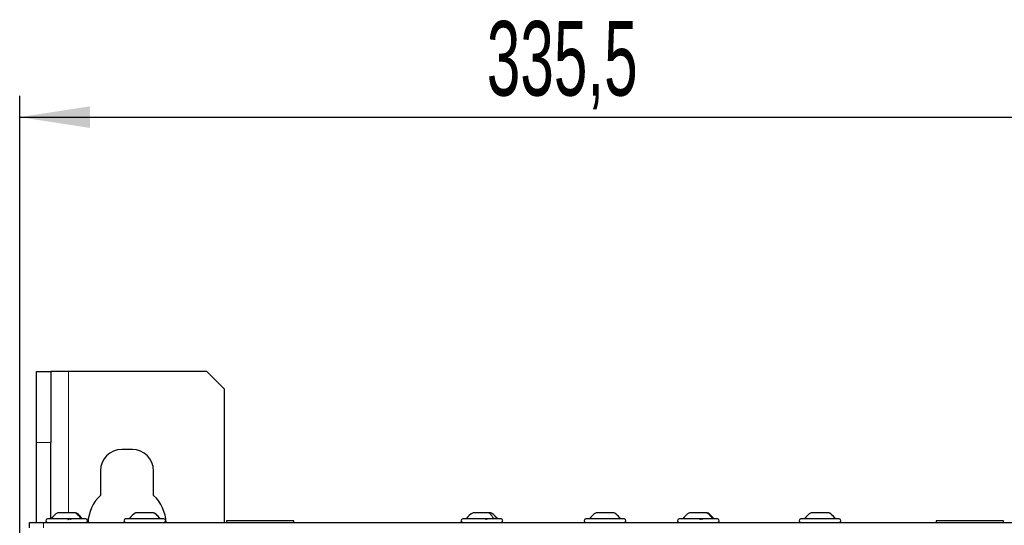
# Paper-space layout 'Blatt3' of a CAD drawing. Header units: millimetres. Extents: x 5 to 418, y 2 to 292.
# Tile 50 of 83: x 81 to 127, y 235 to 259. Entities that reach past the tile are written whole.
import ezdxf

# ---------------------------------------------------------------- set-up
doc = ezdxf.new("R2010")
doc.units = ezdxf.units.MM
doc.layers.add('SLD-0', color=7, linetype='Continuous')
doc.styles.add('SLDTEXTSTYLE0', font='TXT', dxfattribs={"width": 0.605})
doc.dimstyles.new('SLDDIMSTYLE0', dxfattribs={"dimtxt": 3.5, "dimasz": 3.302, "dimexe": 0, "dimexo": 0.0625, "dimgap": 0.875, "dimtad": 1, "dimlfac": 6, "dimrnd": 1e-09, "dimzin": 12, "dimdsep": 46, "dimtxsty": 'SLDTEXTSTYLE0', "dimsah": 1, "dimcen": 0.09, "dimadec": 0, "dimazin": 3, "dimtfac": 1, "dimtofl": 0, "dimtmove": 0, "dimatfit": 3, "dimfxl": 1, "dimfrac": 2, "dimtolj": 1, "dimtzin": 12, "dimarcsym": 0})

# ---------------------------------------------------------------- blocks, each defined once
blk = doc.blocks.new('_D_21')
at = {"layer": 'SLD-0', "color": 7}
for p, q in [((80.73, 233.164), (80.73, 254.994)), ((136.646, 233.164), (136.646, 254.994)), ((80.73, 253.994), (136.646, 253.994))]:
    blk.add_line(p, q, dxfattribs=at)
for points in [[(80.73, 253.994), (84.032, 253.486), (84.032, 254.502)], [(136.646, 253.994), (133.344, 254.502), (133.344, 253.486)]]:
    blk.add_solid(points, dxfattribs=at)
at = {"layer": 'SLD-0', "color": 7, "insert": (102.672, 258.506), "char_height": 3.5, "attachment_point": 1, "style": 'SLDTEXTSTYLE0'}
blk.add_mtext('335,5', dxfattribs=at)

psp = doc.layouts.new('Blatt3')

# ---------------------------------------------------------------- linework, layer by layer
at = {"color": 7, "linetype": 'Continuous', "lineweight": 25}
for p, q in [((81.5214, 242.0601), (82.1881, 242.0601)), ((81.5214, 238.7268), (81.5214, 242.0601)), ((82.1881, 242.0601), (82.1881, 238.7268)), ((83.0214, 242.0601), (82.1881, 242.0601)), ((89.5214, 242.0601), (83.0214, 242.0601)), ((90.3547, 241.2268), (89.5214, 242.0601)), ((90.3547, 234.9685), (90.3547, 241.2268)), ((81.5214, 234.9685), (81.5214, 238.7268)), ((82.1881, 235.1351), (82.1881, 238.7268)), ((86.0214, 238.3935), (85.5214, 238.3935)), ((84.5214, 237.3935), (84.5214, 236.2346)), ((87.0214, 236.2346), (87.0214, 237.3935)), ((83.3196, 235.4268), (82.5256, 235.4268)), ((83.3505, 235.4268), (83.3196, 235.4268)), ((87.0063, 235.4268), (86.1922, 235.4268)), ((87.0172, 235.4268), (87.0063, 235.4268)), ((102.7535, 235.4268), (102.0256, 235.4268)), ((102.8506, 235.4268), (102.7535, 235.4268)), ((108.6317, 235.4268), (107.8111, 235.4268)), ((108.6327, 235.4268), (108.6317, 235.4268)), ((112.9862, 235.4268), (112.1922, 235.4268)), ((113.0171, 235.4268), (112.9862, 235.4268)), ((118.7239, 235.4268), (117.9089, 235.4268)), ((118.7338, 235.4268), (118.7239, 235.4268)), ((81.1881, 234.7185), (81.1881, 234.9685)), ((81.1881, 234.9685), (81.8547, 234.9685)), ((81.8547, 234.9685), (135.5214, 234.9685)), ((83.7704, 235.1351), (82.0381, 235.1351)), ((83.8381, 235.1351), (83.7704, 235.1351)), ((87.5047, 235.1351), (85.7047, 235.1351)), ((90.4381, 235.0435), (90.4381, 234.9685)), ((90.4784, 235.0435), (90.4381, 235.0435)), ((93.6047, 235.0435), (90.4784, 235.0435)), ((93.6047, 234.9685), (93.6047, 235.0435)), ((103.1262, 235.1351), (101.5381, 235.1351)), ((103.3381, 235.1351), (103.1262, 235.1351)), ((109.1214, 235.1351), (107.3214, 235.1351)), ((113.4371, 235.1351), (111.7047, 235.1351)), ((113.5047, 235.1351), (113.4371, 235.1351)), ((119.2214, 235.1351), (117.4214, 235.1351)), ((123.7714, 235.0435), (123.7714, 234.9685)), ((123.7841, 235.0435), (123.7714, 235.0435)), ((126.9381, 235.0435), (123.7841, 235.0435)), ((126.9381, 234.9685), (126.9381, 235.0435))]:
    psp.add_line(p, q, dxfattribs=at)
at = {"color": 7, "linetype": 'Continuous', "lineweight": 18}
for p, q in [((83.0214, 235.4268), (83.0214, 242.0601)), ((82.1881, 238.7268), (81.5214, 238.7268)), ((81.8547, 234.9685), (81.8547, 234.7185))]:
    psp.add_line(p, q, dxfattribs=at)
at = {"color": 7, "linetype": 'Continuous', "lineweight": 25}
for centre, radius, start, end in [((85.5214, 237.3935), 1, 90, 180), ((86.0214, 237.3935), 1, 0, 90), ((85.7714, 234.8935), 1.8333, 132.98589, 178.17664), ((85.7714, 234.8935), 1.8333, 1.82336, 47.01411), ((82.9931, 234.5902), 0.9583, 119.1989, 145.34848), ((86.6598, 234.5902), 0.9583, 119.1989, 145.34848), ((102.4931, 234.5902), 0.9583, 119.1989, 145.34848), ((108.2764, 234.5902), 0.9583, 119.53974, 145.34848), ((112.6598, 234.5902), 0.9583, 119.1989, 145.34848), ((118.3764, 234.5902), 0.9583, 119.1989, 145.34848), ((82.0381, 235.0518), 0.0833, 90, 270), ((83.8381, 235.0518), 0.0833, 270, 90), ((85.7047, 235.0518), 0.0833, 90, 270), ((87.5047, 235.0518), 0.0833, 270, 90), ((101.5381, 235.0518), 0.0833, 90, 270), ((103.3381, 235.0518), 0.0833, 270, 90), ((107.3214, 235.0518), 0.0833, 90, 270), ((109.1214, 235.0518), 0.0833, 270, 90), ((111.7047, 235.0518), 0.0833, 90, 270), ((113.5047, 235.0518), 0.0833, 270, 90), ((117.4214, 235.0518), 0.0833, 90, 270), ((119.2214, 235.0518), 0.0833, 270, 90)]:
    psp.add_arc(centre, radius, start, end, dxfattribs=at)
at = {"color": 7, "linetype": 'Continuous', "lineweight": 18}
for points in [[(83.6163, 235.1351), (83.5745, 235.1929), (83.4911, 235.3085), (83.3767, 235.3874), (83.3196, 235.4268)], [(87.3186, 235.1351), (87.2747, 235.1929), (87.1868, 235.3085), (87.0665, 235.3874), (87.0063, 235.4268)], [(102.9988, 235.1351), (102.9643, 235.1929), (102.8953, 235.3085), (102.8008, 235.3874), (102.7535, 235.4268)], [(108.9508, 235.1351), (108.9059, 235.1929), (108.8162, 235.3085), (108.6932, 235.3874), (108.6317, 235.4268)], [(113.2829, 235.1351), (113.2412, 235.1929), (113.1578, 235.3085), (113.0434, 235.3874), (112.9862, 235.4268)], [(119.0369, 235.1351), (118.9929, 235.1929), (118.9049, 235.3085), (118.7842, 235.3874), (118.7239, 235.4268)]]:
    psp.add_open_spline(points, degree=3, dxfattribs=at)
at = {"color": 7, "linetype": 'Continuous', "lineweight": 25}
for points, knots in [([(83.6713, 235.1351), (83.6262, 235.1929), (83.5359, 235.3085), (83.4123, 235.3874), (83.3505, 235.4268)], [0, 0, 0, 0, 0.5, 1, 1, 1, 1]), ([(83.6714, 235.1351), (83.6263, 235.1929), (83.536, 235.3085), (83.4124, 235.3874), (83.3506, 235.4268)], [0, 0, 0, 0, 0.5, 1, 1, 1, 1]), ([(87.3381, 235.1351), (87.293, 235.1929), (87.2027, 235.3085), (87.0791, 235.3874), (87.0172, 235.4268)], [0, 0, 0, 0, 0.5, 1, 1, 1, 1]), ([(103.1714, 235.1351), (103.1263, 235.1929), (103.0361, 235.3085), (102.9124, 235.3874), (102.8506, 235.4268)], [0, 0, 0, 0, 0.5, 1, 1, 1, 1]), ([(108.9526, 235.1351), (108.9076, 235.1929), (108.8177, 235.3085), (108.6944, 235.3874), (108.6327, 235.4268)], [0, 0, 0, 0, 0.5, 1, 1, 1, 1]), ([(108.9547, 235.1351), (108.9096, 235.1929), (108.8194, 235.3085), (108.6957, 235.3874), (108.6339, 235.4268)], [0, 0, 0, 0, 0.5000001, 1, 1, 1, 1]), ([(113.3381, 235.1351), (113.293, 235.1929), (113.2027, 235.3085), (113.0791, 235.3874), (113.0172, 235.4268)], [0, 0, 0, 0, 0.5000001, 1, 1, 1, 1]), ([(113.3379, 235.1351), (113.2928, 235.1929), (113.2026, 235.3085), (113.079, 235.3874), (113.0172, 235.4268)], [0, 0, 0, 0, 0.5, 1, 1, 1, 1]), ([(119.0546, 235.1351), (119.0095, 235.1929), (118.9192, 235.3085), (118.7956, 235.3874), (118.7338, 235.4268)], [0, 0, 0, 0, 0.5, 1, 1, 1, 1]), ([(82.9913, 235.1066), (82.9965, 235.1105), (83.0068, 235.1183), (83.0293, 235.1275), (83.055, 235.1336), (83.0812, 235.1359), (83.1038, 235.1337), (83.1196, 235.1276), (83.1279, 235.1184), (83.1268, 235.1105), (83.1263, 235.1066)], [0, 0, 0, 0, 0.1252217, 0.2494831, 0.3743256, 0.4990628, 0.6238964, 0.749388, 0.8744406, 1, 1, 1, 1]), ([(102.6137, 235.1201), (102.6197, 235.1226), (102.6337, 235.1282), (102.6575, 235.1336), (102.6807, 235.1359), (102.6975, 235.1336), (102.706, 235.1288), (102.7056, 235.1238), (102.7054, 235.1221)], [0, 0, 0, 0, 0.1416133, 0.3301788, 0.5185849, 0.7071369, 0.8966826, 1, 1, 1, 1]), ([(112.658, 235.1066), (112.6631, 235.1105), (112.6734, 235.1183), (112.696, 235.1275), (112.7217, 235.1336), (112.7478, 235.1359), (112.7705, 235.1337), (112.7863, 235.1276), (112.7946, 235.1184), (112.7935, 235.1105), (112.7929, 235.1066)], [0, 0, 0, 0, 0.12522174, 0.24948305, 0.37432565, 0.49906277, 0.6238964, 0.74938803, 0.87444058, 1, 1, 1, 1])]:
    psp.add_open_spline(points, degree=3, knots=knots, dxfattribs=at)
psp.add_open_spline([(87.338, 235.1351), (87.2928, 235.1929), (87.2026, 235.3085), (87.079, 235.3874), (87.0172, 235.4268)], degree=3, dxfattribs=at)

# ---------------------------------------------------------------- dimensions: what is measured, and where the dimension line sits
at = {"layer": 'SLD-0', "color": 7}
dim = psp.add_linear_dim(base=(136.6464, 253.9945), p1=(80.7297, 233.1643), p2=(136.6464, 233.1643), dimstyle='SLDDIMSTYLE0', dxfattribs=at)
dim.commit()
dim.dimension.update_dxf_attribs({"geometry": '_D_21', "text_midpoint": (108.6881, 253.9945), "dimtype": 160})

doc.saveas('drawing.dxf')
